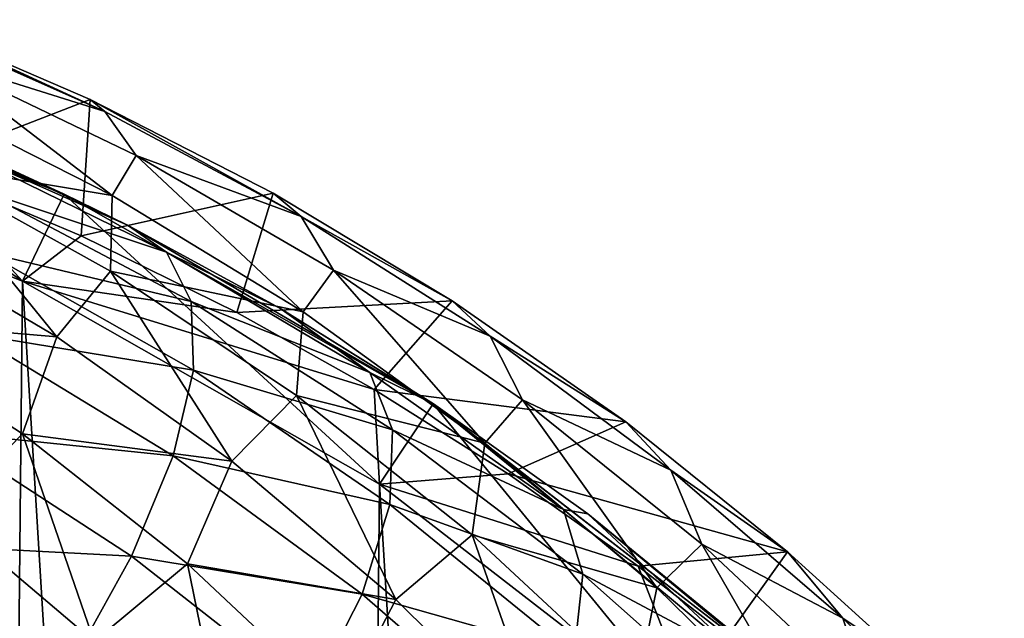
# Model space of a CAD drawing. Extents: x 0 to 500, y -78 to 1006.
# Tile 62 of 256: x 112.9 to 123.11, y -22.42 to -16.22. Entities that reach past the tile are written whole.
import ezdxf

# ---------------------------------------------------------------- set-up
doc = ezdxf.new("R2010")
doc.units = 0
doc.header["$LTSCALE"] = 65.185185
for name, color, linetype in [('236', 7, 'CONTINUOUS'), ('240', 7, 'CONTINUOUS'), ('252', 7, 'CONTINUOUS'), ('254', 7, 'CONTINUOUS'), ('257', 7, 'CONTINUOUS'), ('357', 7, 'CONTINUOUS'), ('361', 7, 'CONTINUOUS'), ('365', 7, 'CONTINUOUS'), ('378', 7, 'CONTINUOUS'), ('380', 7, 'CONTINUOUS')]:
    doc.layers.add(name, color=color, linetype=linetype)

msp = doc.modelspace()

# ---------------------------------------------------------------- linework, layer by layer
at = {"layer": '236', "color": 7, "linetype": 'CONTINUOUS'}
for points in [[(108.977, -17.375, -0.025), (112.935, -18.932, -0.025), (109.277, -16.421, -0.025), (108.977, -17.375, -0.025)], [(109.277, -16.421, -0.025), (112.935, -18.932, -0.025), (113.366, -18.03, -0.025), (109.277, -16.421, -0.025)], [(112.935, -18.932, -0.025), (116.633, -21.033, -0.025), (113.366, -18.03, -0.025), (112.935, -18.932, -0.025)], [(113.366, -18.03, -0.025), (116.633, -21.033, -0.025), (117.187, -20.201, -0.025), (113.366, -18.03, -0.025)], [(116.633, -21.033, -0.025), (119.996, -23.636, -0.025), (117.187, -20.201, -0.025), (116.633, -21.033, -0.025)], [(117.187, -20.201, -0.025), (119.996, -23.636, -0.025), (120.663, -22.89, -0.025), (117.187, -20.201, -0.025)]]:
    msp.add_3dface(points, dxfattribs=at)
at = {"layer": '240', "color": 7, "linetype": 'CONTINUOUS'}
for points in [[(112.935, -18.932, -0.025), (108.977, -17.375, -0.025), (112.935, -18.932), (112.935, -18.932, -0.025)], [(112.935, -18.932), (108.977, -17.375, -0.025), (108.977, -17.375), (112.935, -18.932)], [(116.633, -21.033, -0.025), (112.935, -18.932, -0.025), (116.633, -21.033), (116.633, -21.033, -0.025)], [(116.633, -21.033), (112.935, -18.932, -0.025), (112.935, -18.932), (116.633, -21.033)], [(119.996, -23.636, -0.025), (116.633, -21.033, -0.025), (119.996, -23.636), (119.996, -23.636, -0.025)], [(119.996, -23.636), (116.633, -21.033, -0.025), (116.633, -21.033), (119.996, -23.636)]]:
    msp.add_3dface(points, dxfattribs=at)
at = {"layer": '252', "color": 7, "linetype": 'CONTINUOUS'}
for points in [[(112.387, -73.323), (112.935, -18.932), (108.977, -17.375), (112.387, -73.323)], [(112.387, -73.323), (116.127, -71.297), (112.935, -18.932), (112.387, -73.323)], [(116.127, -71.297), (116.633, -21.033), (112.935, -18.932), (116.127, -71.297)], [(116.127, -71.297), (119.542, -68.762), (116.633, -21.033), (116.127, -71.297)], [(119.542, -68.762), (119.996, -23.636), (116.633, -21.033), (119.542, -68.762)]]:
    msp.add_3dface(points, dxfattribs=at)
at = {"layer": '254', "color": 7, "linetype": 'CONTINUOUS'}
for points in [[(109.277, -16.421, -0.025), (113.366, -18.03, -0.025), (109.352, -16.444, -9.203), (109.277, -16.421, -0.025)], [(109.352, -16.444, -9.203), (113.366, -18.03, -0.025), (110.893, -16.977, -8.916), (109.352, -16.444, -9.203)], [(110.893, -16.977, -8.916), (113.366, -18.03, -0.025), (112.451, -17.61, -8.587), (110.893, -16.977, -8.916)], [(112.451, -17.61, -8.587), (113.366, -18.03, -0.025), (114.022, -18.353, -8.217), (112.451, -17.61, -8.587)], [(113.366, -18.03, -0.025), (117.187, -20.201, -0.025), (114.022, -18.353, -8.217), (113.366, -18.03, -0.025)], [(114.022, -18.353, -8.217), (117.187, -20.201, -0.025), (115.601, -19.212, -7.808), (114.022, -18.353, -8.217)], [(115.601, -19.212, -7.808), (117.187, -20.201, -0.025), (117.191, -20.203, -7.36), (115.601, -19.212, -7.808)], [(117.187, -20.201, -0.025), (120.663, -22.89, -0.025), (117.191, -20.203, -7.36), (117.187, -20.201, -0.025)], [(117.191, -20.203, -7.36), (120.663, -22.89, -0.025), (118.79, -21.343, -6.875), (117.191, -20.203, -7.36)], [(118.79, -21.343, -6.875), (120.663, -22.89, -0.025), (120.392, -22.651, -6.354), (118.79, -21.343, -6.875)]]:
    msp.add_3dface(points, dxfattribs=at)
at = {"layer": '257', "color": 7, "linetype": 'CONTINUOUS'}
for points in [[(112.451, -17.61, -8.587), (114.022, -18.353, -8.217), (112.238, -17.561, -9.568), (112.451, -17.61, -8.587)], [(112.238, -17.561, -9.568), (114.022, -18.353, -8.217), (114.426, -18.631, -9.31), (112.238, -17.561, -9.568)], [(112.238, -17.561, -9.568), (114.426, -18.631, -9.31), (112.495, -17.99, -11.212), (112.238, -17.561, -9.568)], [(112.495, -17.99, -11.212), (114.426, -18.631, -9.31), (114.68, -19.143, -10.999), (112.495, -17.99, -11.212)], [(112.495, -17.99, -11.212), (114.68, -19.143, -10.999), (112.555, -18.636, -12.804), (112.495, -17.99, -11.212)], [(114.022, -18.353, -8.217), (115.601, -19.212, -7.808), (114.426, -18.631, -9.31), (114.022, -18.353, -8.217)], [(112.555, -18.636, -12.804), (114.704, -19.853, -12.635), (112.415, -19.478, -14.296), (112.555, -18.636, -12.804)], [(112.555, -18.636, -12.804), (114.68, -19.143, -10.999), (114.704, -19.853, -12.635), (112.555, -18.636, -12.804)], [(114.426, -18.631, -9.31), (115.601, -19.212, -7.808), (116.532, -19.879, -9.005), (114.426, -18.631, -9.31)], [(114.426, -18.631, -9.31), (116.532, -19.879, -9.005), (114.68, -19.143, -10.999), (114.426, -18.631, -9.31)], [(114.68, -19.143, -10.999), (116.532, -19.879, -9.005), (116.766, -20.473, -10.747), (114.68, -19.143, -10.999)], [(114.68, -19.143, -10.999), (116.766, -20.473, -10.747), (114.704, -19.853, -12.635), (114.68, -19.143, -10.999)], [(115.601, -19.212, -7.808), (117.191, -20.203, -7.36), (116.532, -19.879, -9.005), (115.601, -19.212, -7.808)], [(112.415, -19.478, -14.296), (114.496, -20.741, -14.167), (112.08, -20.492, -15.643), (112.415, -19.478, -14.296)], [(112.415, -19.478, -14.296), (114.704, -19.853, -12.635), (114.496, -20.741, -14.167), (112.415, -19.478, -14.296)], [(114.704, -19.853, -12.635), (116.739, -21.245, -12.434), (114.496, -20.741, -14.167), (114.704, -19.853, -12.635)], [(114.704, -19.853, -12.635), (116.766, -20.473, -10.747), (116.739, -21.245, -12.434), (114.704, -19.853, -12.635)], [(116.532, -19.879, -9.005), (117.191, -20.203, -7.36), (118.538, -21.295, -8.652), (116.532, -19.879, -9.005)], [(116.532, -19.879, -9.005), (118.538, -21.295, -8.652), (116.766, -20.473, -10.747), (116.532, -19.879, -9.005)], [(117.191, -20.203, -7.36), (118.79, -21.343, -6.875), (118.538, -21.295, -8.652), (117.191, -20.203, -7.36)], [(111.56, -21.648, -16.804), (112.08, -20.492, -15.643), (114.064, -21.78, -15.551), (111.56, -21.648, -16.804)], [(112.08, -20.492, -15.643), (114.496, -20.741, -14.167), (114.064, -21.78, -15.551), (112.08, -20.492, -15.643)], [(116.766, -20.473, -10.747), (118.739, -21.966, -10.456), (116.739, -21.245, -12.434), (116.766, -20.473, -10.747)], [(116.766, -20.473, -10.747), (118.538, -21.295, -8.652), (118.739, -21.966, -10.456), (116.766, -20.473, -10.747)], [(114.496, -20.741, -14.167), (116.452, -22.174, -14.015), (114.064, -21.78, -15.551), (114.496, -20.741, -14.167)], [(114.496, -20.741, -14.167), (116.739, -21.245, -12.434), (116.452, -22.174, -14.015), (114.496, -20.741, -14.167)], [(116.739, -21.245, -12.434), (118.649, -22.794, -12.202), (116.452, -22.174, -14.015), (116.739, -21.245, -12.434)], [(116.739, -21.245, -12.434), (118.739, -21.966, -10.456), (118.649, -22.794, -12.202), (116.739, -21.245, -12.434)], [(118.538, -21.295, -8.652), (118.79, -21.343, -6.875), (120.43, -22.867, -8.252), (118.538, -21.295, -8.652)], [(118.538, -21.295, -8.652), (120.43, -22.867, -8.252), (118.739, -21.966, -10.456), (118.538, -21.295, -8.652)], [(118.79, -21.343, -6.875), (120.392, -22.651, -6.354), (120.43, -22.867, -8.252), (118.79, -21.343, -6.875)], [(111.56, -21.648, -16.804), (113.42, -22.939, -16.744), (111.928, -23.665, -17.724), (111.56, -21.648, -16.804)], [(113.42, -22.939, -16.744), (111.56, -21.648, -16.804), (114.064, -21.78, -15.551), (113.42, -22.939, -16.744)], [(113.42, -22.939, -16.744), (114.064, -21.78, -15.551), (115.913, -23.231, -15.442), (113.42, -22.939, -16.744)], [(114.064, -21.78, -15.551), (116.452, -22.174, -14.015), (115.913, -23.231, -15.442), (114.064, -21.78, -15.551)], [(118.739, -21.966, -10.456), (120.585, -23.607, -10.126), (118.649, -22.794, -12.202), (118.739, -21.966, -10.456)], [(118.739, -21.966, -10.456), (120.43, -22.867, -8.252), (120.585, -23.607, -10.126), (118.739, -21.966, -10.456)], [(116.452, -22.174, -14.015), (118.272, -23.755, -13.839), (115.913, -23.231, -15.442), (116.452, -22.174, -14.015)], [(116.452, -22.174, -14.015), (118.649, -22.794, -12.202), (118.272, -23.755, -13.839), (116.452, -22.174, -14.015)]]:
    msp.add_3dface(points, dxfattribs=at)
at = {"layer": '357', "color": 7, "linetype": 'CONTINUOUS'}
for points in [[(112.935, -18.932, 0.025), (108.977, -17.375, 0.025), (111.838, -17.744, 0.025), (112.935, -18.932, 0.025)], [(113.542, -18.463, 0.025), (112.935, -18.932, 0.025), (111.838, -17.744, 0.025), (113.542, -18.463, 0.025)], [(115.155, -19.255, 0.025), (112.935, -18.932, 0.025), (113.542, -18.463, 0.025), (115.155, -19.255, 0.025)], [(116.633, -21.033, 0.025), (112.935, -18.932, 0.025), (116.577, -20.053, 0.025), (116.633, -21.033, 0.025)], [(116.577, -20.053, 0.025), (112.935, -18.932, 0.025), (115.155, -19.255, 0.025), (116.577, -20.053, 0.025)], [(117.964, -20.929, 0.025), (116.633, -21.033, 0.025), (116.577, -20.053, 0.025), (117.964, -20.929, 0.025)], [(119.312, -21.885, 0.025), (116.633, -21.033, 0.025), (117.964, -20.929, 0.025), (119.312, -21.885, 0.025)], [(119.996, -23.636, 0.025), (116.633, -21.033, 0.025), (119.312, -21.885, 0.025), (119.996, -23.636, 0.025)], [(120.239, -22.607, 0.025), (119.996, -23.636, 0.025), (119.312, -21.885, 0.025), (120.239, -22.607, 0.025)]]:
    msp.add_3dface(points, dxfattribs=at)
at = {"layer": '361', "color": 7, "linetype": 'CONTINUOUS'}
for points in [[(108.977, -17.375, 0.025), (112.935, -18.932, 0.025), (108.977, -17.375), (108.977, -17.375, 0.025)], [(108.977, -17.375), (112.935, -18.932, 0.025), (112.935, -18.932), (108.977, -17.375)], [(112.935, -18.932, 0.025), (116.633, -21.033, 0.025), (112.935, -18.932), (112.935, -18.932, 0.025)], [(112.935, -18.932), (116.633, -21.033, 0.025), (116.633, -21.033), (112.935, -18.932)], [(116.633, -21.033, 0.025), (119.996, -23.636, 0.025), (116.633, -21.033), (116.633, -21.033, 0.025)], [(116.633, -21.033), (119.996, -23.636, 0.025), (119.996, -23.636), (116.633, -21.033)]]:
    msp.add_3dface(points, dxfattribs=at)
at = {"layer": '365', "color": 7, "linetype": 'CONTINUOUS'}
for points in [[(111.694, -16.246, 14.163), (113.788, -17.175, 13.79), (111.721, -16.224, 13.513), (111.694, -16.246, 14.163)], [(113.788, -17.175, 13.79), (111.694, -16.246, 14.163), (111.992, -16.611, 15.293), (113.788, -17.175, 13.79)], [(111.721, -16.224, 13.513), (113.788, -17.175, 13.79), (113.636, -17.051, 12.994), (111.721, -16.224, 13.513)], [(111.802, -17, 16.417), (113.863, -18.044, 16.19), (111.992, -16.611, 15.293), (111.802, -17, 16.417)], [(113.788, -17.175, 13.79), (111.992, -16.611, 15.293), (114.112, -17.632, 14.987), (113.788, -17.175, 13.79)], [(111.992, -16.611, 15.293), (113.863, -18.044, 16.19), (114.112, -17.632, 14.987), (111.992, -16.611, 15.293)], [(111.802, -17, 16.417), (111.817, -17.704, 17.414), (113.863, -18.044, 16.19), (111.802, -17, 16.417)], [(113.788, -17.175, 13.79), (115.819, -18.261, 13.374), (113.636, -17.051, 12.994), (113.788, -17.175, 13.79)], [(113.636, -17.051, 12.994), (115.819, -18.261, 13.374), (115.531, -18.021, 12.417), (113.636, -17.051, 12.994)], [(115.819, -18.261, 13.374), (113.788, -17.175, 13.79), (114.112, -17.632, 14.987), (115.819, -18.261, 13.374)], [(113.863, -18.044, 16.19), (115.841, -19.249, 15.938), (114.112, -17.632, 14.987), (113.863, -18.044, 16.19)], [(115.819, -18.261, 13.374), (114.112, -17.632, 14.987), (116.156, -18.817, 14.647), (115.819, -18.261, 13.374)], [(114.112, -17.632, 14.987), (115.841, -19.249, 15.938), (116.156, -18.817, 14.647), (114.112, -17.632, 14.987)], [(111.369, -18.377, 18.307), (113.288, -19.509, 18.201), (111.817, -17.704, 17.414), (111.369, -18.377, 18.307)], [(111.817, -17.704, 17.414), (113.288, -19.509, 18.201), (113.844, -18.828, 17.247), (111.817, -17.704, 17.414)], [(111.817, -17.704, 17.414), (113.844, -18.828, 17.247), (113.863, -18.044, 16.19), (111.817, -17.704, 17.414)], [(113.863, -18.044, 16.19), (113.844, -18.828, 17.247), (115.841, -19.249, 15.938), (113.863, -18.044, 16.19)], [(115.531, -18.021, 12.417), (115.819, -18.261, 13.374), (117.386, -19.135, 11.793), (115.531, -18.021, 12.417)], [(115.819, -18.261, 13.374), (117.778, -19.502, 12.924), (117.386, -19.135, 11.793), (115.819, -18.261, 13.374)], [(117.778, -19.502, 12.924), (115.819, -18.261, 13.374), (116.156, -18.817, 14.647), (117.778, -19.502, 12.924)], [(111.369, -18.377, 18.307), (111.104, -19.322, 19.024), (113.288, -19.509, 18.201), (111.369, -18.377, 18.307)], [(113.288, -19.509, 18.201), (115.101, -20.797, 18.082), (113.844, -18.828, 17.247), (113.288, -19.509, 18.201)], [(113.844, -18.828, 17.247), (115.101, -20.797, 18.082), (115.773, -20.117, 17.062), (113.844, -18.828, 17.247)], [(113.844, -18.828, 17.247), (115.773, -20.117, 17.062), (115.841, -19.249, 15.938), (113.844, -18.828, 17.247)], [(115.841, -19.249, 15.938), (117.725, -20.608, 15.664), (116.156, -18.817, 14.647), (115.841, -19.249, 15.938)], [(117.778, -19.502, 12.924), (116.156, -18.817, 14.647), (118.113, -20.162, 14.278), (117.778, -19.502, 12.924)], [(116.156, -18.817, 14.647), (117.725, -20.608, 15.664), (118.113, -20.162, 14.278), (116.156, -18.817, 14.647)], [(117.386, -19.135, 11.793), (117.778, -19.502, 12.924), (119.186, -20.389, 11.133), (117.386, -19.135, 11.793)], [(115.841, -19.249, 15.938), (115.773, -20.117, 17.062), (117.725, -20.608, 15.664), (115.841, -19.249, 15.938)], [(111.104, -19.322, 19.024), (112.118, -21.344, 19.535), (112.934, -20.513, 18.961), (111.104, -19.322, 19.024)], [(111.104, -19.322, 19.024), (112.934, -20.513, 18.961), (113.288, -19.509, 18.201), (111.104, -19.322, 19.024)], [(113.288, -19.509, 18.201), (112.934, -20.513, 18.961), (115.101, -20.797, 18.082), (113.288, -19.509, 18.201)], [(117.778, -19.502, 12.924), (119.652, -20.891, 12.439), (119.186, -20.389, 11.133), (117.778, -19.502, 12.924)], [(119.652, -20.891, 12.439), (117.778, -19.502, 12.924), (118.113, -20.162, 14.278), (119.652, -20.891, 12.439)], [(115.101, -20.797, 18.082), (116.8, -22.229, 17.953), (115.773, -20.117, 17.062), (115.101, -20.797, 18.082)], [(115.773, -20.117, 17.062), (116.8, -22.229, 17.953), (117.593, -21.56, 16.86), (115.773, -20.117, 17.062)], [(115.773, -20.117, 17.062), (117.593, -21.56, 16.86), (117.725, -20.608, 15.664), (115.773, -20.117, 17.062)], [(117.725, -20.608, 15.664), (119.505, -22.108, 15.369), (118.113, -20.162, 14.278), (117.725, -20.608, 15.664)], [(119.652, -20.891, 12.439), (118.113, -20.162, 14.278), (119.971, -21.657, 13.881), (119.652, -20.891, 12.439)], [(118.113, -20.162, 14.278), (119.505, -22.108, 15.369), (119.971, -21.657, 13.881), (118.113, -20.162, 14.278)], [(119.186, -20.389, 11.133), (119.652, -20.891, 12.439), (120.861, -21.735, 10.475), (119.186, -20.389, 11.133)], [(112.118, -21.344, 19.535), (113.676, -22.663, 19.504), (112.934, -20.513, 18.961), (112.118, -21.344, 19.535)], [(112.934, -20.513, 18.961), (113.676, -22.663, 19.504), (114.643, -21.859, 18.891), (112.934, -20.513, 18.961)], [(112.934, -20.513, 18.961), (114.643, -21.859, 18.891), (115.101, -20.797, 18.082), (112.934, -20.513, 18.961)], [(117.725, -20.608, 15.664), (117.593, -21.56, 16.86), (119.505, -22.108, 15.369), (117.725, -20.608, 15.664)], [(115.101, -20.797, 18.082), (114.643, -21.859, 18.891), (116.8, -22.229, 17.953), (115.101, -20.797, 18.082)], [(119.652, -20.891, 12.439), (121.432, -22.421, 11.923), (120.861, -21.735, 10.475), (119.652, -20.891, 12.439)], [(121.432, -22.421, 11.923), (119.652, -20.891, 12.439), (119.971, -21.657, 13.881), (121.432, -22.421, 11.923)], [(112.118, -21.344, 19.535), (111.487, -22.426, 19.883), (113.676, -22.663, 19.504), (112.118, -21.344, 19.535)], [(116.8, -22.229, 17.953), (118.376, -23.788, 17.815), (117.593, -21.56, 16.86), (116.8, -22.229, 17.953)], [(117.593, -21.56, 16.86), (118.376, -23.788, 17.815), (119.295, -23.14, 16.644), (117.593, -21.56, 16.86)], [(117.593, -21.56, 16.86), (119.295, -23.14, 16.644), (119.505, -22.108, 15.369), (117.593, -21.56, 16.86)], [(119.505, -22.108, 15.369), (121.172, -23.739, 15.055), (119.971, -21.657, 13.881), (119.505, -22.108, 15.369)], [(121.432, -22.421, 11.923), (119.971, -21.657, 13.881), (121.721, -23.291, 13.457), (121.432, -22.421, 11.923)], [(119.971, -21.657, 13.881), (121.172, -23.739, 15.055), (121.721, -23.291, 13.457), (119.971, -21.657, 13.881)], [(120.861, -21.735, 10.475), (121.432, -22.421, 11.923), (122.155, -22.91, 9.937), (120.861, -21.735, 10.475)], [(113.676, -22.663, 19.504), (115.102, -24.107, 19.471), (114.643, -21.859, 18.891), (113.676, -22.663, 19.504)], [(114.643, -21.859, 18.891), (115.102, -24.107, 19.471), (116.224, -23.343, 18.816), (114.643, -21.859, 18.891)], [(114.643, -21.859, 18.891), (116.224, -23.343, 18.816), (116.8, -22.229, 17.953), (114.643, -21.859, 18.891)], [(119.505, -22.108, 15.369), (119.295, -23.14, 16.644), (121.172, -23.739, 15.055), (119.505, -22.108, 15.369)], [(116.8, -22.229, 17.953), (116.224, -23.343, 18.816), (118.376, -23.788, 17.815), (116.8, -22.229, 17.953)], [(121.432, -22.421, 11.923), (123.106, -24.086, 11.375), (122.155, -22.91, 9.937), (121.432, -22.421, 11.923)], [(123.106, -24.086, 11.375), (121.432, -22.421, 11.923), (121.721, -23.291, 13.457), (123.106, -24.086, 11.375)]]:
    msp.add_3dface(points, dxfattribs=at)
at = {"layer": '378', "color": 7, "linetype": 'CONTINUOUS'}
for points in [[(108.977, -17.375), (112.935, -18.932), (112.388, -73.323), (108.977, -17.375)], [(112.935, -18.932), (116.127, -71.297), (112.388, -73.323), (112.935, -18.932)], [(112.935, -18.932), (116.633, -21.033), (116.127, -71.297), (112.935, -18.932)], [(116.633, -21.033), (119.542, -68.762), (116.127, -71.297), (116.633, -21.033)], [(116.633, -21.033), (119.996, -23.636), (119.542, -68.762), (116.633, -21.033)]]:
    msp.add_3dface(points, dxfattribs=at)
at = {"layer": '380', "color": 7, "linetype": 'CONTINUOUS'}
for points in [[(111.838, -17.744, 0.025), (111.721, -16.224, 13.513), (113.636, -17.051, 12.994), (111.838, -17.744, 0.025)], [(113.542, -18.463, 0.025), (111.838, -17.744, 0.025), (113.636, -17.051, 12.994), (113.542, -18.463, 0.025)], [(113.542, -18.463, 0.025), (113.636, -17.051, 12.994), (115.531, -18.021, 12.417), (113.542, -18.463, 0.025)], [(115.155, -19.255, 0.025), (113.542, -18.463, 0.025), (115.531, -18.021, 12.417), (115.155, -19.255, 0.025)], [(115.155, -19.255, 0.025), (115.531, -18.021, 12.417), (117.386, -19.135, 11.793), (115.155, -19.255, 0.025)], [(116.577, -20.053, 0.025), (115.155, -19.255, 0.025), (117.386, -19.135, 11.793), (116.577, -20.053, 0.025)], [(116.577, -20.053, 0.025), (117.386, -19.135, 11.793), (119.186, -20.389, 11.133), (116.577, -20.053, 0.025)], [(117.964, -20.929, 0.025), (116.577, -20.053, 0.025), (119.186, -20.389, 11.133), (117.964, -20.929, 0.025)], [(117.964, -20.929, 0.025), (119.186, -20.389, 11.133), (120.861, -21.735, 10.475), (117.964, -20.929, 0.025)], [(119.312, -21.885, 0.025), (117.964, -20.929, 0.025), (120.861, -21.735, 10.475), (119.312, -21.885, 0.025)], [(120.239, -22.607, 0.025), (119.312, -21.885, 0.025), (120.861, -21.735, 10.475), (120.239, -22.607, 0.025)], [(120.239, -22.607, 0.025), (120.861, -21.735, 10.475), (122.155, -22.91, 9.937), (120.239, -22.607, 0.025)]]:
    msp.add_3dface(points, dxfattribs=at)

doc.saveas('drawing.dxf')
